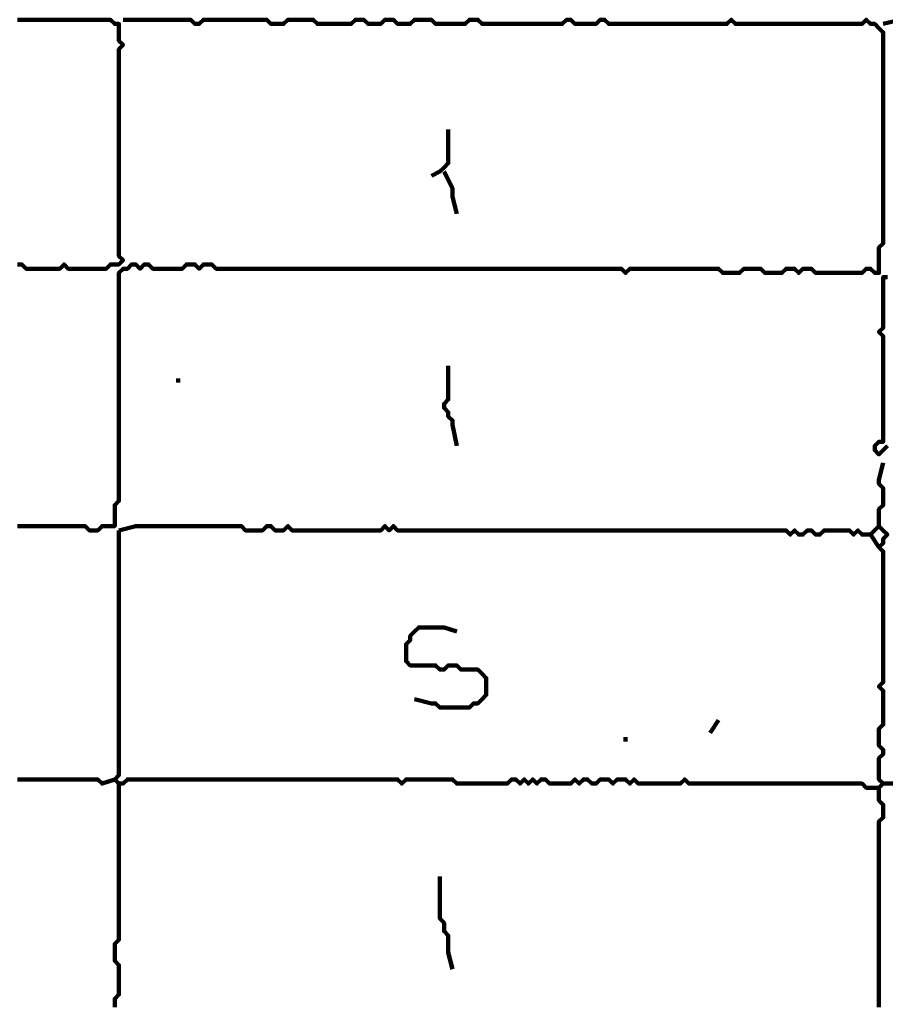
# Model space of a CAD drawing. Header units: metres. Extents: x 1959 to 4131, y 3282 to 4313.
# Tile 204 of 256: x 2404.02 to 2405.91, y 4296.74 to 4298.89. Entities that reach past the tile are written whole.
import ezdxf

# ---------------------------------------------------------------- set-up
doc = ezdxf.new("R2010")
doc.units = ezdxf.units.M
doc.layers.add('P', color=250, linetype='Continuous', lineweight=100)

msp = doc.modelspace()

# ---------------------------------------------------------------- linework, layer by layer
at = {"layer": 'P', "color": 0, "linetype": 'Continuous'}
for points in [[(2404.0168, 4298.8934), (2404.026, 4298.8934), (2404.0353, 4298.8934), (2404.0445, 4298.8934), (2404.0537, 4298.8934), (2404.063, 4298.8934), (2404.0722, 4298.8934), (2404.0814, 4298.8934), (2404.0907, 4298.8934), (2404.0999, 4298.8934), (2404.1091, 4298.8934), (2404.1183, 4298.8934), (2404.1276, 4298.8934), (2404.1368, 4298.8934), (2404.146, 4298.8934), (2404.1553, 4298.8934), (2404.1645, 4298.8934), (2404.1737, 4298.8934), (2404.183, 4298.8934), (2404.1922, 4298.8934), (2404.2014, 4298.8934), (2404.2107, 4298.8934), (2404.2199, 4298.8934), (2404.2291, 4298.8841), (2404.2383, 4298.8841), (2404.2383, 4298.8749), (2404.2383, 4298.8657), (2404.2383, 4298.8564), (2404.2383, 4298.8472), (2404.2476, 4298.838), (2404.2383, 4298.8287), (2404.2383, 4298.8195), (2404.2383, 4298.8103), (2404.2383, 4298.801), (2404.2383, 4298.7918), (2404.2383, 4298.7826), (2404.2383, 4298.7734), (2404.2383, 4298.7641), (2404.2383, 4298.7549), (2404.2383, 4298.7457), (2404.2383, 4298.7364), (2404.2383, 4298.7272), (2404.2383, 4298.718), (2404.2383, 4298.7087), (2404.2383, 4298.6995), (2404.2383, 4298.6903), (2404.2383, 4298.681), (2404.2383, 4298.6718), (2404.2383, 4298.6626), (2404.2383, 4298.6534), (2404.2383, 4298.6441), (2404.2383, 4298.6349), (2404.2383, 4298.6257), (2404.2383, 4298.6164), (2404.2383, 4298.6072), (2404.2383, 4298.598), (2404.2383, 4298.5887), (2404.2383, 4298.5795), (2404.2383, 4298.5703), (2404.2383, 4298.561), (2404.2383, 4298.5518), (2404.2383, 4298.5426), (2404.2383, 4298.5334), (2404.2383, 4298.5241), (2404.2383, 4298.5149), (2404.2383, 4298.5057), (2404.2383, 4298.4964), (2404.2383, 4298.4872), (2404.2383, 4298.478), (2404.2383, 4298.4687), (2404.2383, 4298.4595), (2404.2383, 4298.4503), (2404.2383, 4298.441), (2404.2383, 4298.4318), (2404.2383, 4298.4226), (2404.2383, 4298.4134), (2404.2383, 4298.4041), (2404.2383, 4298.3949), (2404.2383, 4298.3857), (2404.2383, 4298.3764), (2404.2476, 4298.3672), (2404.2383, 4298.358), (2404.2291, 4298.358), (2404.2199, 4298.358), (2404.2107, 4298.3487), (2404.2014, 4298.3487), (2404.1922, 4298.3487), (2404.183, 4298.3487), (2404.1737, 4298.3487), (2404.1645, 4298.3487), (2404.1553, 4298.3487), (2404.146, 4298.3487), (2404.1368, 4298.3487), (2404.1276, 4298.3487), (2404.1183, 4298.358), (2404.1091, 4298.3487), (2404.0999, 4298.3487), (2404.0907, 4298.3487), (2404.0814, 4298.3487), (2404.0722, 4298.3487), (2404.063, 4298.3487), (2404.0537, 4298.3487), (2404.0445, 4298.3487), (2404.0353, 4298.3487), (2404.026, 4298.358), (2404.0168, 4298.358)], [(2404.2476, 4298.8934), (2404.2845, 4298.8934), (2404.2937, 4298.8934), (2404.303, 4298.8934), (2404.3122, 4298.8934), (2404.3214, 4298.8934), (2404.3307, 4298.8934), (2404.3399, 4298.8934), (2404.3491, 4298.8934), (2404.3583, 4298.8934), (2404.3676, 4298.8934), (2404.3768, 4298.8934), (2404.386, 4298.8934), (2404.3953, 4298.8934), (2404.4045, 4298.8841), (2404.4137, 4298.8841), (2404.423, 4298.8934), (2404.4322, 4298.8934), (2404.4414, 4298.8934), (2404.4507, 4298.8934), (2404.4599, 4298.8934), (2404.4691, 4298.8934), (2404.4783, 4298.8934), (2404.4876, 4298.8934), (2404.4968, 4298.8934), (2404.506, 4298.8934), (2404.5153, 4298.8934), (2404.5245, 4298.8934), (2404.5337, 4298.8934), (2404.543, 4298.8934), (2404.5522, 4298.8934), (2404.5614, 4298.8934), (2404.5707, 4298.8841), (2404.5799, 4298.8841), (2404.5891, 4298.8841), (2404.5983, 4298.8841), (2404.6076, 4298.8934), (2404.6168, 4298.8934), (2404.626, 4298.8934), (2404.6353, 4298.8934), (2404.6445, 4298.8934), (2404.6537, 4298.8934), (2404.663, 4298.8934), (2404.6722, 4298.8841), (2404.6814, 4298.8841), (2404.6907, 4298.8841), (2404.6999, 4298.8841), (2404.7091, 4298.8841), (2404.7183, 4298.8841), (2404.7276, 4298.8841), (2404.7368, 4298.8841), (2404.746, 4298.8841), (2404.7553, 4298.8934), (2404.7645, 4298.8934), (2404.7737, 4298.8934), (2404.783, 4298.8841), (2404.7922, 4298.8841), (2404.8014, 4298.8841), (2404.8107, 4298.8841), (2404.8199, 4298.8934), (2404.8291, 4298.8934), (2404.8383, 4298.8934), (2404.8476, 4298.8841), (2404.8568, 4298.8841), (2404.866, 4298.8841), (2404.8753, 4298.8841), (2404.8845, 4298.8934), (2404.8937, 4298.8934), (2404.903, 4298.8934), (2404.9122, 4298.8934), (2404.9214, 4298.8934), (2404.9307, 4298.8841), (2404.9399, 4298.8841), (2404.9491, 4298.8841), (2404.9583, 4298.8841), (2404.9676, 4298.8841), (2404.9768, 4298.8841), (2404.986, 4298.8841), (2404.9953, 4298.8841), (2405.0045, 4298.8934), (2405.0137, 4298.8934), (2405.023, 4298.8934), (2405.0322, 4298.8841), (2405.0414, 4298.8841), (2405.0507, 4298.8841), (2405.0599, 4298.8841), (2405.0691, 4298.8841), (2405.0783, 4298.8841), (2405.0876, 4298.8841), (2405.0968, 4298.8841), (2405.106, 4298.8841), (2405.1153, 4298.8841), (2405.1245, 4298.8841), (2405.1337, 4298.8841), (2405.143, 4298.8841), (2405.1522, 4298.8841), (2405.1614, 4298.8841), (2405.1707, 4298.8841), (2405.1799, 4298.8841), (2405.1891, 4298.8841), (2405.1983, 4298.8841), (2405.2076, 4298.8841), (2405.2168, 4298.8934), (2405.226, 4298.8934), (2405.2353, 4298.8841), (2405.2445, 4298.8841), (2405.2537, 4298.8841), (2405.263, 4298.8841), (2405.2722, 4298.8841), (2405.2814, 4298.8841), (2405.2907, 4298.8934), (2405.2999, 4298.8934), (2405.3091, 4298.8841), (2405.3183, 4298.8841), (2405.3276, 4298.8841), (2405.3368, 4298.8841), (2405.346, 4298.8841), (2405.3553, 4298.8841), (2405.3645, 4298.8841), (2405.3737, 4298.8841), (2405.383, 4298.8841), (2405.3922, 4298.8841), (2405.4014, 4298.8841), (2405.4107, 4298.8841), (2405.4199, 4298.8841), (2405.4291, 4298.8841), (2405.4383, 4298.8841), (2405.4476, 4298.8841), (2405.4568, 4298.8841), (2405.466, 4298.8841), (2405.4753, 4298.8841), (2405.4845, 4298.8841), (2405.4937, 4298.8841), (2405.503, 4298.8841), (2405.5122, 4298.8841), (2405.5214, 4298.8841), (2405.5307, 4298.8841), (2405.5399, 4298.8841), (2405.5491, 4298.8841), (2405.5583, 4298.8841), (2405.5676, 4298.8841), (2405.5768, 4298.8934), (2405.586, 4298.8841), (2405.5953, 4298.8841), (2405.6045, 4298.8841), (2405.6137, 4298.8841), (2405.623, 4298.8841), (2405.6322, 4298.8841), (2405.6414, 4298.8841), (2405.6507, 4298.8841), (2405.6599, 4298.8841), (2405.6691, 4298.8841), (2405.6783, 4298.8841), (2405.6876, 4298.8841), (2405.6968, 4298.8841), (2405.706, 4298.8841), (2405.7153, 4298.8841), (2405.7245, 4298.8841), (2405.7337, 4298.8841), (2405.743, 4298.8841), (2405.7522, 4298.8841), (2405.7614, 4298.8841), (2405.7707, 4298.8841), (2405.7799, 4298.8841), (2405.7891, 4298.8841), (2405.7983, 4298.8841), (2405.8076, 4298.8841), (2405.8168, 4298.8841), (2405.826, 4298.8841), (2405.8353, 4298.8841), (2405.8445, 4298.8841), (2405.8537, 4298.8841), (2405.863, 4298.8841), (2405.8722, 4298.8934), (2405.8814, 4298.8841), (2405.8907, 4298.8841), (2405.8999, 4298.8749), (2405.9091, 4298.8657), (2405.9091, 4298.8564), (2405.9091, 4298.8472), (2405.9091, 4298.838), (2405.9091, 4298.8287), (2405.9091, 4298.8195), (2405.9091, 4298.8103), (2405.9091, 4298.801), (2405.9091, 4298.7918), (2405.9091, 4298.7826), (2405.9091, 4298.7734), (2405.9091, 4298.7641), (2405.9091, 4298.7549), (2405.9091, 4298.7457), (2405.9091, 4298.7364), (2405.9091, 4298.7272), (2405.9091, 4298.718), (2405.9091, 4298.7087), (2405.9091, 4298.6995), (2405.9091, 4298.6903), (2405.9091, 4298.681), (2405.9091, 4298.6718), (2405.9091, 4298.6626), (2405.9091, 4298.6534), (2405.9091, 4298.6441), (2405.9091, 4298.6349), (2405.9091, 4298.6257), (2405.9091, 4298.6164), (2405.9091, 4298.6072), (2405.9091, 4298.598), (2405.9091, 4298.5887), (2405.9091, 4298.5795), (2405.9091, 4298.5703), (2405.9091, 4298.561), (2405.9091, 4298.5518), (2405.9091, 4298.5426), (2405.9091, 4298.5334), (2405.9091, 4298.5241), (2405.9091, 4298.5149), (2405.9091, 4298.5057), (2405.9091, 4298.4964), (2405.9091, 4298.4872), (2405.9091, 4298.478), (2405.9091, 4298.4687), (2405.9091, 4298.4595), (2405.9091, 4298.4503), (2405.9091, 4298.441), (2405.9091, 4298.4318), (2405.9091, 4298.4226), (2405.9091, 4298.4134), (2405.9091, 4298.4041), (2405.8999, 4298.3949), (2405.8999, 4298.3857), (2405.8999, 4298.3764), (2405.8999, 4298.3672), (2405.8999, 4298.358), (2405.8999, 4298.3487), (2405.8999, 4298.3395), (2405.8907, 4298.3395), (2405.8814, 4298.3487), (2405.8722, 4298.3487), (2405.863, 4298.3395), (2405.8537, 4298.3395), (2405.8445, 4298.3395), (2405.8353, 4298.3395), (2405.826, 4298.3395), (2405.8168, 4298.3395), (2405.8076, 4298.3395), (2405.7983, 4298.3395), (2405.7891, 4298.3395), (2405.7799, 4298.3395), (2405.7707, 4298.3395), (2405.7614, 4298.3395), (2405.7522, 4298.3487), (2405.743, 4298.3487), (2405.7337, 4298.3487), (2405.7245, 4298.3395), (2405.7153, 4298.3487), (2405.706, 4298.3487), (2405.6968, 4298.3487), (2405.6876, 4298.3395), (2405.6783, 4298.3395), (2405.6691, 4298.3395), (2405.6599, 4298.3395), (2405.6507, 4298.3395), (2405.6414, 4298.3487), (2405.6322, 4298.3487), (2405.623, 4298.3487), (2405.6137, 4298.3487), (2405.6045, 4298.3487), (2405.5953, 4298.3395), (2405.586, 4298.3395), (2405.5768, 4298.3395), (2405.5676, 4298.3395), (2405.5583, 4298.3395), (2405.5491, 4298.3487), (2405.5399, 4298.3487), (2405.5307, 4298.3487), (2405.5214, 4298.3487), (2405.5122, 4298.3487), (2405.503, 4298.3487), (2405.4937, 4298.3487), (2405.4845, 4298.3487), (2405.4753, 4298.3487), (2405.466, 4298.3487), (2405.4568, 4298.3487), (2405.4476, 4298.3487), (2405.4383, 4298.3487), (2405.4291, 4298.3487), (2405.4199, 4298.3487), (2405.4107, 4298.3487), (2405.4014, 4298.3487), (2405.3922, 4298.3487), (2405.383, 4298.3487), (2405.3737, 4298.3487), (2405.3645, 4298.3487), (2405.3553, 4298.3487), (2405.346, 4298.3395), (2405.3368, 4298.3487), (2405.3276, 4298.3487), (2405.3183, 4298.3487), (2405.3091, 4298.3487), (2405.2999, 4298.3487), (2405.2907, 4298.3487), (2405.2814, 4298.3487), (2405.2722, 4298.3487), (2405.263, 4298.3487), (2405.2537, 4298.3487), (2405.2445, 4298.3487), (2405.2353, 4298.3487), (2405.226, 4298.3487), (2405.2168, 4298.3487), (2405.2076, 4298.3487), (2405.1983, 4298.3487), (2405.1891, 4298.3487), (2405.1799, 4298.3487), (2405.1707, 4298.3487), (2405.1614, 4298.3487), (2405.1522, 4298.3487), (2405.143, 4298.3487), (2405.1337, 4298.3487), (2405.1245, 4298.3487), (2405.1153, 4298.3487), (2405.106, 4298.3487), (2405.0968, 4298.3487), (2405.0876, 4298.3487), (2405.0783, 4298.3487), (2405.0691, 4298.3487), (2405.0599, 4298.3487), (2405.0507, 4298.3487), (2405.0414, 4298.3487), (2405.0322, 4298.3487), (2405.023, 4298.3487), (2405.0137, 4298.3487), (2405.0045, 4298.3487), (2404.9953, 4298.3487), (2404.986, 4298.3487), (2404.9768, 4298.3487), (2404.9676, 4298.3487), (2404.9583, 4298.3487), (2404.9491, 4298.3487), (2404.9399, 4298.3487), (2404.9307, 4298.3487), (2404.9214, 4298.3487), (2404.9122, 4298.3487), (2404.903, 4298.3487), (2404.8937, 4298.3487), (2404.8845, 4298.3487), (2404.8753, 4298.3487), (2404.866, 4298.3487), (2404.8568, 4298.3487), (2404.8476, 4298.3487), (2404.8383, 4298.3487), (2404.8291, 4298.3487), (2404.8199, 4298.3487), (2404.8107, 4298.3487), (2404.8014, 4298.3487), (2404.7922, 4298.3487), (2404.783, 4298.3487), (2404.7737, 4298.3487), (2404.7645, 4298.3487), (2404.7553, 4298.3487), (2404.746, 4298.3487), (2404.7368, 4298.3487), (2404.7276, 4298.3487), (2404.7183, 4298.3487), (2404.7091, 4298.3487), (2404.6999, 4298.3487), (2404.6907, 4298.3487), (2404.6814, 4298.3487), (2404.6722, 4298.3487), (2404.663, 4298.3487), (2404.6537, 4298.3487), (2404.6445, 4298.3487), (2404.6353, 4298.3487), (2404.626, 4298.3487), (2404.6168, 4298.3487), (2404.6076, 4298.3487), (2404.5983, 4298.3487), (2404.5891, 4298.3487), (2404.5799, 4298.3487), (2404.5707, 4298.3487), (2404.5614, 4298.3487), (2404.5522, 4298.3487), (2404.543, 4298.3487), (2404.5337, 4298.3487), (2404.5245, 4298.3487), (2404.5153, 4298.3487), (2404.506, 4298.3487), (2404.4968, 4298.3487), (2404.4876, 4298.3487), (2404.4783, 4298.3487), (2404.4691, 4298.3487), (2404.4599, 4298.3487), (2404.4507, 4298.3487), (2404.4414, 4298.358), (2404.4322, 4298.358), (2404.423, 4298.358), (2404.4137, 4298.3487), (2404.4045, 4298.358), (2404.3953, 4298.358), (2404.386, 4298.358), (2404.3768, 4298.3487), (2404.3676, 4298.3487), (2404.3583, 4298.3487), (2404.3491, 4298.3487), (2404.3399, 4298.3487), (2404.3307, 4298.3487), (2404.3214, 4298.3487), (2404.3122, 4298.3487), (2404.303, 4298.358), (2404.2937, 4298.358), (2404.2845, 4298.3487), (2404.2753, 4298.358), (2404.266, 4298.358), (2404.2568, 4298.3487), (2404.2476, 4298.3487), (2404.2383, 4298.3395), (2404.2383, 4298.3303), (2404.2383, 4298.321), (2404.2383, 4298.3118), (2404.2383, 4298.3026), (2404.2383, 4298.2934), (2404.2383, 4298.2841), (2404.2383, 4298.2749), (2404.2383, 4298.2657), (2404.2383, 4298.2564), (2404.2383, 4298.2472), (2404.2383, 4298.238), (2404.2383, 4298.2287), (2404.2383, 4298.2195), (2404.2383, 4298.2103), (2404.2383, 4298.201), (2404.2383, 4298.1918), (2404.2383, 4298.1826), (2404.2383, 4298.1734), (2404.2383, 4298.1641), (2404.2383, 4298.1549), (2404.2383, 4298.1457), (2404.2383, 4298.1364), (2404.2383, 4298.1272), (2404.2383, 4298.118), (2404.2383, 4298.1087), (2404.2383, 4298.0995), (2404.2383, 4298.0903), (2404.2383, 4298.081), (2404.2383, 4298.0718), (2404.2383, 4298.0626), (2404.2383, 4298.0534), (2404.2383, 4298.0441), (2404.2383, 4298.0349), (2404.2383, 4298.0257), (2404.2383, 4298.0164), (2404.2383, 4298.0072), (2404.2383, 4297.998), (2404.2383, 4297.9887), (2404.2383, 4297.9795), (2404.2383, 4297.9703), (2404.2383, 4297.961), (2404.2383, 4297.9518), (2404.2383, 4297.9426), (2404.2383, 4297.9334), (2404.2383, 4297.9241), (2404.2383, 4297.9149), (2404.2383, 4297.9057), (2404.2383, 4297.8964), (2404.2383, 4297.8872), (2404.2383, 4297.878), (2404.2383, 4297.8687), (2404.2383, 4297.8595), (2404.2383, 4297.8503), (2404.2383, 4297.841), (2404.2291, 4297.8318), (2404.2291, 4297.8226), (2404.2291, 4297.8134), (2404.2291, 4297.8041), (2404.2291, 4297.7949), (2404.2291, 4297.7857), (2404.2199, 4297.7857), (2404.2107, 4297.7857), (2404.2014, 4297.7857), (2404.1922, 4297.7764), (2404.183, 4297.7764), (2404.1737, 4297.7764), (2404.1645, 4297.7857), (2404.1553, 4297.7857), (2404.146, 4297.7857), (2404.1368, 4297.7857), (2404.1276, 4297.7857), (2404.1183, 4297.7857), (2404.1091, 4297.7857), (2404.0999, 4297.7857), (2404.0907, 4297.7857), (2404.0814, 4297.7857), (2404.0722, 4297.7857), (2404.063, 4297.7857), (2404.0537, 4297.7857), (2404.0445, 4297.7857), (2404.0353, 4297.7857), (2404.026, 4297.7857), (2404.0168, 4297.7857)], [(2405.9091, 4298.8841), (2405.946, 4298.8934)], [(2404.9583, 4298.6534), (2404.9583, 4298.6164), (2404.9583, 4298.6072), (2404.9583, 4298.598), (2404.9583, 4298.5887), (2404.9583, 4298.5795), (2404.9491, 4298.5703), (2404.9399, 4298.561), (2404.9214, 4298.5518)], [(2404.9491, 4298.561), (2404.9676, 4298.5241), (2404.9676, 4298.5149), (2404.9676, 4298.5057), (2404.9768, 4298.4687)], [(2405.9183, 4297.961), (2405.8999, 4297.9426), (2405.8907, 4297.9518), (2405.8907, 4297.961), (2405.8999, 4297.9703), (2405.9091, 4297.9703), (2405.9091, 4297.9795), (2405.9091, 4297.9887), (2405.9091, 4297.998), (2405.9091, 4298.0072), (2405.9091, 4298.0164), (2405.9091, 4298.0257), (2405.9091, 4298.0349), (2405.9091, 4298.0441), (2405.9091, 4298.0534), (2405.9091, 4298.0626), (2405.9091, 4298.0718), (2405.9091, 4298.081), (2405.9091, 4298.0903), (2405.9091, 4298.0995), (2405.9091, 4298.1087), (2405.9091, 4298.118), (2405.9091, 4298.1272), (2405.9091, 4298.1364), (2405.9091, 4298.1457), (2405.9091, 4298.1549), (2405.9091, 4298.1641), (2405.9091, 4298.1734), (2405.9091, 4298.1826), (2405.9091, 4298.1918), (2405.9091, 4298.201), (2405.8999, 4298.2103), (2405.9091, 4298.2195), (2405.9091, 4298.2287), (2405.9091, 4298.238), (2405.9091, 4298.2472), (2405.9091, 4298.2564), (2405.9091, 4298.2657), (2405.9091, 4298.2749), (2405.9091, 4298.2841), (2405.9091, 4298.2934), (2405.9091, 4298.3026), (2405.9091, 4298.3118), (2405.9091, 4298.321), (2405.9091, 4298.3303), (2405.9183, 4298.3303)], [(2404.9583, 4298.1364), (2404.9583, 4298.0995), (2404.9583, 4298.0903), (2404.9583, 4298.081), (2404.9583, 4298.0718), (2404.9583, 4298.0626), (2404.9491, 4298.0534), (2404.9491, 4298.0441), (2404.9583, 4298.0349), (2404.9583, 4298.0257), (2404.9676, 4298.0164), (2404.9676, 4298.0072), (2404.9768, 4297.961)], [(2404.3676, 4298.1087), (2404.3676, 4298.0995)], [(2405.9091, 4297.9241), (2405.8999, 4297.8872), (2405.8999, 4297.878), (2405.9091, 4297.8687), (2405.9091, 4297.8595), (2405.9091, 4297.8503), (2405.9091, 4297.841), (2405.9091, 4297.8318), (2405.8999, 4297.8226), (2405.8999, 4297.8134), (2405.8999, 4297.8041), (2405.8999, 4297.7949), (2405.8999, 4297.7857), (2405.9091, 4297.7764), (2405.9183, 4297.7672), (2405.9091, 4297.758), (2405.9091, 4297.7487), (2405.8999, 4297.7395), (2405.9091, 4297.7303), (2405.9091, 4297.721), (2405.9091, 4297.7118), (2405.9091, 4297.7026), (2405.9091, 4297.6934), (2405.9091, 4297.6841), (2405.9091, 4297.6749), (2405.9091, 4297.6657), (2405.9091, 4297.6564), (2405.9091, 4297.6472), (2405.9091, 4297.638), (2405.9091, 4297.6287), (2405.9091, 4297.6195), (2405.9091, 4297.6103), (2405.9091, 4297.601), (2405.9091, 4297.5918), (2405.9091, 4297.5826), (2405.9091, 4297.5734), (2405.9091, 4297.5641), (2405.9091, 4297.5549), (2405.9091, 4297.5457), (2405.9091, 4297.5364), (2405.9091, 4297.5272), (2405.9091, 4297.518), (2405.9091, 4297.5087), (2405.9091, 4297.4995), (2405.9091, 4297.4903), (2405.9091, 4297.481), (2405.9091, 4297.4718), (2405.9091, 4297.4626), (2405.9091, 4297.4534), (2405.9091, 4297.4441), (2405.8999, 4297.4349), (2405.9091, 4297.4257), (2405.9091, 4297.4164), (2405.9091, 4297.4072), (2405.9091, 4297.398), (2405.9091, 4297.3887), (2405.9091, 4297.3795), (2405.9091, 4297.3703), (2405.9091, 4297.361), (2405.9091, 4297.3518), (2405.8999, 4297.3426), (2405.8999, 4297.3334), (2405.8999, 4297.3241), (2405.8999, 4297.3149), (2405.8999, 4297.3057), (2405.9091, 4297.2964), (2405.9091, 4297.2872), (2405.8999, 4297.278), (2405.8999, 4297.2687), (2405.8999, 4297.2595), (2405.8999, 4297.2503), (2405.8999, 4297.241), (2405.8999, 4297.2318), (2405.9091, 4297.2226), (2405.8999, 4297.2134), (2405.8999, 4297.2041), (2405.8999, 4297.1949), (2405.8999, 4297.1857), (2405.9091, 4297.1764), (2405.9091, 4297.1672), (2405.9091, 4297.158), (2405.9091, 4297.1487), (2405.8999, 4297.1395), (2405.8999, 4297.1303), (2405.8999, 4297.121), (2405.8999, 4297.1118), (2405.8999, 4297.1026), (2405.8999, 4297.0934), (2405.8999, 4297.0841), (2405.8999, 4297.0749), (2405.8999, 4297.0657), (2405.8999, 4297.0564), (2405.8999, 4297.0472), (2405.8999, 4297.038), (2405.8999, 4297.0287), (2405.8999, 4297.0195), (2405.8999, 4297.0103), (2405.8999, 4297.001), (2405.8999, 4296.9918), (2405.8999, 4296.9826), (2405.8999, 4296.9734), (2405.8999, 4296.9641), (2405.8999, 4296.9549), (2405.8999, 4296.9457), (2405.8999, 4296.9364), (2405.8999, 4296.9272), (2405.8999, 4296.918), (2405.8999, 4296.9087), (2405.8999, 4296.8995), (2405.8999, 4296.8903), (2405.8999, 4296.881), (2405.8999, 4296.8718), (2405.8999, 4296.8626), (2405.8999, 4296.8534), (2405.8999, 4296.8441), (2405.8999, 4296.8349), (2405.8999, 4296.8257), (2405.8999, 4296.8164), (2405.8999, 4296.8072), (2405.8999, 4296.798), (2405.8999, 4296.7887), (2405.8999, 4296.7795), (2405.8999, 4296.7703), (2405.8999, 4296.761), (2405.8999, 4296.7518), (2405.8999, 4296.7426), (2405.8999, 4296.7334)], [(2404.2383, 4297.7764), (2404.2383, 4297.7395), (2404.2383, 4297.7303), (2404.2383, 4297.721), (2404.2383, 4297.7118), (2404.2383, 4297.7026), (2404.2383, 4297.6934), (2404.2383, 4297.6841), (2404.2383, 4297.6749), (2404.2383, 4297.6657), (2404.2383, 4297.6564), (2404.2383, 4297.6472), (2404.2383, 4297.638), (2404.2383, 4297.6287), (2404.2383, 4297.6195), (2404.2383, 4297.6103), (2404.2383, 4297.601), (2404.2383, 4297.5918), (2404.2383, 4297.5826), (2404.2383, 4297.5734), (2404.2383, 4297.5641), (2404.2383, 4297.5549), (2404.2383, 4297.5457), (2404.2383, 4297.5364), (2404.2383, 4297.5272), (2404.2383, 4297.518), (2404.2383, 4297.5087), (2404.2383, 4297.4995), (2404.2383, 4297.4903), (2404.2383, 4297.481), (2404.2383, 4297.4718), (2404.2383, 4297.4626), (2404.2383, 4297.4534), (2404.2383, 4297.4441), (2404.2383, 4297.4349), (2404.2383, 4297.4257), (2404.2383, 4297.4164), (2404.2383, 4297.4072), (2404.2383, 4297.398), (2404.2383, 4297.3887), (2404.2383, 4297.3795), (2404.2383, 4297.3703), (2404.2383, 4297.361), (2404.2383, 4297.3518), (2404.2383, 4297.3426), (2404.2383, 4297.3334), (2404.2383, 4297.3241), (2404.2383, 4297.3149), (2404.2383, 4297.3057), (2404.2383, 4297.2964), (2404.2383, 4297.2872), (2404.2383, 4297.278), (2404.2383, 4297.2687), (2404.2383, 4297.2595), (2404.2383, 4297.2503), (2404.2383, 4297.241), (2404.2291, 4297.2318), (2404.2383, 4297.2226), (2404.2476, 4297.2226), (2404.2568, 4297.2318), (2404.266, 4297.2318), (2404.2753, 4297.2318), (2404.2845, 4297.2318), (2404.2937, 4297.2318), (2404.303, 4297.2318), (2404.3122, 4297.2318), (2404.3214, 4297.2318), (2404.3307, 4297.2318), (2404.3399, 4297.2318), (2404.3491, 4297.2318), (2404.3583, 4297.2318), (2404.3676, 4297.2318), (2404.3768, 4297.2318), (2404.386, 4297.2318), (2404.3953, 4297.2318), (2404.4045, 4297.2318), (2404.4137, 4297.2318), (2404.423, 4297.2318), (2404.4322, 4297.2318), (2404.4414, 4297.2318), (2404.4507, 4297.2318), (2404.4599, 4297.2318), (2404.4691, 4297.2318), (2404.4783, 4297.2318), (2404.4876, 4297.2318), (2404.4968, 4297.2318), (2404.506, 4297.2318), (2404.5153, 4297.2318), (2404.5245, 4297.2318), (2404.5337, 4297.2318), (2404.543, 4297.2318), (2404.5522, 4297.2318), (2404.5614, 4297.2318), (2404.5707, 4297.2318), (2404.5799, 4297.2318), (2404.5891, 4297.2318), (2404.5983, 4297.2318), (2404.6076, 4297.2318), (2404.6168, 4297.2318), (2404.626, 4297.2318), (2404.6353, 4297.2318), (2404.6445, 4297.2318), (2404.6537, 4297.2318), (2404.663, 4297.2318), (2404.6722, 4297.2318), (2404.6814, 4297.2318), (2404.6907, 4297.2318), (2404.6999, 4297.2318), (2404.7091, 4297.2318), (2404.7183, 4297.2318), (2404.7276, 4297.2318), (2404.7368, 4297.2318), (2404.746, 4297.2318), (2404.7553, 4297.2318), (2404.7645, 4297.2318), (2404.7737, 4297.2318), (2404.783, 4297.2318), (2404.7922, 4297.2318), (2404.8014, 4297.2318), (2404.8107, 4297.2318), (2404.8199, 4297.2318), (2404.8291, 4297.2318), (2404.8383, 4297.2318), (2404.8476, 4297.2318), (2404.8568, 4297.2226), (2404.866, 4297.2318), (2404.8753, 4297.2318), (2404.8845, 4297.2318), (2404.8937, 4297.2318), (2404.903, 4297.2318), (2404.9122, 4297.2318), (2404.9214, 4297.2318), (2404.9307, 4297.2318), (2404.9399, 4297.2318), (2404.9491, 4297.2318), (2404.9583, 4297.2318), (2404.9676, 4297.2318), (2404.9768, 4297.2226), (2404.986, 4297.2226), (2404.9953, 4297.2226), (2405.0045, 4297.2226), (2405.0137, 4297.2226), (2405.023, 4297.2226), (2405.0322, 4297.2226), (2405.0414, 4297.2226), (2405.0507, 4297.2226), (2405.0599, 4297.2226), (2405.0691, 4297.2226), (2405.0783, 4297.2226), (2405.0876, 4297.2226), (2405.0968, 4297.2318), (2405.106, 4297.2318), (2405.1153, 4297.2226), (2405.1245, 4297.2318), (2405.1337, 4297.2226), (2405.143, 4297.2318), (2405.1522, 4297.2226), (2405.1614, 4297.2318), (2405.1707, 4297.2318), (2405.1799, 4297.2226), (2405.1891, 4297.2226), (2405.1983, 4297.2226), (2405.2076, 4297.2226), (2405.2168, 4297.2226), (2405.226, 4297.2226), (2405.2353, 4297.2318), (2405.2445, 4297.2226), (2405.2537, 4297.2318), (2405.263, 4297.2318), (2405.2722, 4297.2226), (2405.2814, 4297.2226), (2405.2907, 4297.2318), (2405.2999, 4297.2318), (2405.3091, 4297.2318), (2405.3183, 4297.2226), (2405.3276, 4297.2318), (2405.3368, 4297.2318), (2405.346, 4297.2318), (2405.3553, 4297.2226), (2405.3645, 4297.2318), (2405.3737, 4297.2226), (2405.383, 4297.2226), (2405.3922, 4297.2226), (2405.4014, 4297.2226), (2405.4107, 4297.2226), (2405.4199, 4297.2226), (2405.4291, 4297.2226), (2405.4383, 4297.2226), (2405.4476, 4297.2226), (2405.4568, 4297.2226), (2405.466, 4297.2226), (2405.4753, 4297.2318), (2405.4845, 4297.2226), (2405.4937, 4297.2226), (2405.503, 4297.2226), (2405.5122, 4297.2226), (2405.5214, 4297.2226), (2405.5307, 4297.2226), (2405.5399, 4297.2226), (2405.5491, 4297.2226), (2405.5583, 4297.2226), (2405.5676, 4297.2226), (2405.5768, 4297.2226), (2405.586, 4297.2226), (2405.5953, 4297.2226), (2405.6045, 4297.2226), (2405.6137, 4297.2226), (2405.623, 4297.2226), (2405.6322, 4297.2226), (2405.6414, 4297.2226), (2405.6507, 4297.2226), (2405.6599, 4297.2226), (2405.6691, 4297.2226), (2405.6783, 4297.2226), (2405.6876, 4297.2226), (2405.6968, 4297.2226), (2405.706, 4297.2226), (2405.7153, 4297.2226), (2405.7245, 4297.2226), (2405.7337, 4297.2226), (2405.743, 4297.2226), (2405.7522, 4297.2226), (2405.7614, 4297.2226), (2405.7707, 4297.2226), (2405.7799, 4297.2226), (2405.7891, 4297.2226), (2405.7983, 4297.2226), (2405.8076, 4297.2226), (2405.8168, 4297.2226), (2405.826, 4297.2226), (2405.8353, 4297.2226), (2405.8445, 4297.2226), (2405.8537, 4297.2226), (2405.863, 4297.2226), (2405.8722, 4297.2134), (2405.8814, 4297.2134), (2405.8999, 4297.2134)], [(2404.2383, 4297.7764), (2404.2753, 4297.7857), (2404.2845, 4297.7857), (2404.2937, 4297.7857), (2404.303, 4297.7857), (2404.3122, 4297.7857), (2404.3214, 4297.7857), (2404.3307, 4297.7857), (2404.3399, 4297.7857), (2404.3491, 4297.7857), (2404.3583, 4297.7857), (2404.3676, 4297.7857), (2404.3768, 4297.7857), (2404.386, 4297.7857), (2404.3953, 4297.7857), (2404.4045, 4297.7857), (2404.4137, 4297.7857), (2404.423, 4297.7857), (2404.4322, 4297.7857), (2404.4414, 4297.7857), (2404.4507, 4297.7857), (2404.4599, 4297.7857), (2404.4691, 4297.7857), (2404.4783, 4297.7857), (2404.4876, 4297.7857), (2404.4968, 4297.7857), (2404.506, 4297.7857), (2404.5153, 4297.7764), (2404.5245, 4297.7764), (2404.5337, 4297.7764), (2404.543, 4297.7764), (2404.5522, 4297.7764), (2404.5614, 4297.7857), (2404.5707, 4297.7857), (2404.5799, 4297.7764), (2404.5891, 4297.7764), (2404.5983, 4297.7764), (2404.6076, 4297.7857), (2404.6168, 4297.7764), (2404.626, 4297.7764), (2404.6353, 4297.7764), (2404.6445, 4297.7764), (2404.6537, 4297.7764), (2404.663, 4297.7764), (2404.6722, 4297.7764), (2404.6814, 4297.7764), (2404.6907, 4297.7764), (2404.6999, 4297.7764), (2404.7091, 4297.7764), (2404.7183, 4297.7764), (2404.7276, 4297.7764), (2404.7368, 4297.7764), (2404.746, 4297.7764), (2404.7553, 4297.7764), (2404.7645, 4297.7764), (2404.7737, 4297.7764), (2404.783, 4297.7764), (2404.7922, 4297.7764), (2404.8014, 4297.7764), (2404.8107, 4297.7764), (2404.8199, 4297.7857), (2404.8291, 4297.7764), (2404.8383, 4297.7857), (2404.8476, 4297.7764), (2404.8568, 4297.7764), (2404.866, 4297.7764), (2404.8753, 4297.7764), (2404.8845, 4297.7764), (2404.8937, 4297.7764), (2404.903, 4297.7764), (2404.9122, 4297.7764), (2404.9214, 4297.7764), (2404.9307, 4297.7764), (2404.9399, 4297.7764), (2404.9491, 4297.7764), (2404.9583, 4297.7764), (2404.9676, 4297.7764), (2404.9768, 4297.7764), (2404.986, 4297.7764), (2404.9953, 4297.7764), (2405.0045, 4297.7764), (2405.0137, 4297.7764), (2405.023, 4297.7764), (2405.0322, 4297.7764), (2405.0414, 4297.7764), (2405.0507, 4297.7764), (2405.0599, 4297.7764), (2405.0691, 4297.7764), (2405.0783, 4297.7764), (2405.0876, 4297.7764), (2405.0968, 4297.7764), (2405.106, 4297.7764), (2405.1153, 4297.7764), (2405.1245, 4297.7764), (2405.1337, 4297.7764), (2405.143, 4297.7764), (2405.1522, 4297.7764), (2405.1614, 4297.7764), (2405.1707, 4297.7764), (2405.1799, 4297.7764), (2405.1891, 4297.7764), (2405.1983, 4297.7764), (2405.2076, 4297.7764), (2405.2168, 4297.7764), (2405.226, 4297.7764), (2405.2353, 4297.7764), (2405.2445, 4297.7764), (2405.2537, 4297.7764), (2405.263, 4297.7764), (2405.2722, 4297.7764), (2405.2814, 4297.7764), (2405.2907, 4297.7764), (2405.2999, 4297.7764), (2405.3091, 4297.7764), (2405.3183, 4297.7764), (2405.3276, 4297.7764), (2405.3368, 4297.7764), (2405.346, 4297.7764), (2405.3553, 4297.7764), (2405.3645, 4297.7764), (2405.3737, 4297.7764), (2405.383, 4297.7764), (2405.3922, 4297.7764), (2405.4014, 4297.7764), (2405.4107, 4297.7764), (2405.4199, 4297.7764), (2405.4291, 4297.7764), (2405.4383, 4297.7764), (2405.4476, 4297.7764), (2405.4568, 4297.7764), (2405.466, 4297.7764), (2405.4753, 4297.7764), (2405.4845, 4297.7764), (2405.4937, 4297.7764), (2405.503, 4297.7764), (2405.5122, 4297.7764), (2405.5214, 4297.7764), (2405.5307, 4297.7764), (2405.5399, 4297.7764), (2405.5491, 4297.7764), (2405.5583, 4297.7764), (2405.5676, 4297.7764), (2405.5768, 4297.7764), (2405.586, 4297.7764), (2405.5953, 4297.7764), (2405.6045, 4297.7764), (2405.6137, 4297.7764), (2405.623, 4297.7764), (2405.6322, 4297.7764), (2405.6414, 4297.7764), (2405.6507, 4297.7764), (2405.6599, 4297.7764), (2405.6691, 4297.7764), (2405.6783, 4297.7764), (2405.6876, 4297.7764), (2405.6968, 4297.7764), (2405.706, 4297.7672), (2405.7153, 4297.7764), (2405.7245, 4297.7672), (2405.7337, 4297.7672), (2405.743, 4297.7764), (2405.7522, 4297.7764), (2405.7614, 4297.7672), (2405.7707, 4297.7672), (2405.7799, 4297.7764), (2405.7891, 4297.7764), (2405.7983, 4297.7764), (2405.8076, 4297.7764), (2405.8168, 4297.7764), (2405.826, 4297.7764), (2405.8353, 4297.7764), (2405.8445, 4297.7672), (2405.8537, 4297.7764), (2405.863, 4297.7672), (2405.8722, 4297.7672), (2405.8814, 4297.7672), (2405.8999, 4297.7395)], [(2405.8999, 4297.7857), (2405.8814, 4297.7672)], [(2404.8845, 4297.4072), (2404.9214, 4297.398), (2404.9307, 4297.398), (2404.9399, 4297.3887), (2404.9491, 4297.3887), (2404.9583, 4297.3887), (2404.9676, 4297.3887), (2404.9768, 4297.3887), (2404.986, 4297.3887), (2404.9953, 4297.3887), (2405.0045, 4297.3887), (2405.0137, 4297.398), (2405.023, 4297.398), (2405.0322, 4297.4072), (2405.0414, 4297.4164), (2405.0414, 4297.4257), (2405.0414, 4297.4349), (2405.0414, 4297.4441), (2405.0414, 4297.4534), (2405.0322, 4297.4626), (2405.023, 4297.4718), (2405.0137, 4297.4718), (2405.0045, 4297.4718), (2404.9953, 4297.4718), (2404.986, 4297.4718), (2404.9768, 4297.481), (2404.9676, 4297.481), (2404.9583, 4297.481), (2404.9491, 4297.4718), (2404.9399, 4297.4718), (2404.9307, 4297.481), (2404.9214, 4297.481), (2404.9122, 4297.481), (2404.903, 4297.481), (2404.8937, 4297.481), (2404.8845, 4297.481), (2404.8753, 4297.481), (2404.866, 4297.4903), (2404.866, 4297.4995), (2404.866, 4297.5087), (2404.866, 4297.518), (2404.866, 4297.5272), (2404.8753, 4297.5364), (2404.8753, 4297.5457), (2404.8845, 4297.5549), (2404.8937, 4297.5641), (2404.903, 4297.5641), (2404.9122, 4297.5641), (2404.9214, 4297.5641), (2404.9307, 4297.5641), (2404.9399, 4297.5641), (2404.9491, 4297.5641), (2404.9768, 4297.5549)], [(2405.5491, 4297.361), (2405.5307, 4297.3334)], [(2405.346, 4297.3241), (2405.346, 4297.3149)], [(2404.0168, 4297.2318), (2404.026, 4297.2318), (2404.0353, 4297.2318), (2404.0445, 4297.2318), (2404.0537, 4297.2318), (2404.063, 4297.2318), (2404.0722, 4297.2318), (2404.0814, 4297.2318), (2404.0907, 4297.2318), (2404.0999, 4297.2318), (2404.1091, 4297.2318), (2404.1183, 4297.2318), (2404.1276, 4297.2318), (2404.1368, 4297.2318), (2404.146, 4297.2318), (2404.1553, 4297.2318), (2404.1645, 4297.2318), (2404.1737, 4297.2318), (2404.183, 4297.2318), (2404.1922, 4297.2318), (2404.2014, 4297.2226), (2404.2291, 4297.2318)], [(2404.2383, 4297.2226), (2404.2383, 4297.1857), (2404.2383, 4297.1764), (2404.2383, 4297.1672), (2404.2383, 4297.158), (2404.2383, 4297.1487), (2404.2383, 4297.1395), (2404.2383, 4297.1303), (2404.2383, 4297.121), (2404.2383, 4297.1118), (2404.2383, 4297.1026), (2404.2383, 4297.0934), (2404.2383, 4297.0841), (2404.2383, 4297.0749), (2404.2383, 4297.0657), (2404.2383, 4297.0564), (2404.2383, 4297.0472), (2404.2383, 4297.038), (2404.2383, 4297.0287), (2404.2383, 4297.0195), (2404.2383, 4297.0103), (2404.2383, 4297.001), (2404.2383, 4296.9918), (2404.2383, 4296.9826), (2404.2383, 4296.9734), (2404.2383, 4296.9641), (2404.2383, 4296.9549), (2404.2383, 4296.9457), (2404.2383, 4296.9364), (2404.2383, 4296.9272), (2404.2383, 4296.918), (2404.2383, 4296.9087), (2404.2383, 4296.8995), (2404.2383, 4296.8903), (2404.2383, 4296.881), (2404.2291, 4296.8718), (2404.2291, 4296.8626), (2404.2291, 4296.8534), (2404.2291, 4296.8441), (2404.2291, 4296.8349), (2404.2383, 4296.8257), (2404.2383, 4296.8164), (2404.2383, 4296.8072), (2404.2383, 4296.798), (2404.2383, 4296.7887), (2404.2383, 4296.7795), (2404.2383, 4296.7703), (2404.2383, 4296.761), (2404.2291, 4296.7518), (2404.2291, 4296.7426), (2404.2291, 4296.7334)], [(2405.9091, 4297.2226), (2405.946, 4297.2226)], [(2404.9399, 4297.0195), (2404.9399, 4296.9826), (2404.9399, 4296.9734), (2404.9399, 4296.9641), (2404.9399, 4296.9549), (2404.9399, 4296.9457), (2404.9399, 4296.9364), (2404.9399, 4296.9272), (2404.9491, 4296.918), (2404.9491, 4296.9087), (2404.9491, 4296.8995), (2404.9583, 4296.8903), (2404.9583, 4296.881), (2404.9583, 4296.8718), (2404.9583, 4296.8626), (2404.9583, 4296.8534), (2404.9676, 4296.8164)]]:
    msp.add_lwpolyline(points, dxfattribs=at)

doc.saveas('drawing.dxf')
